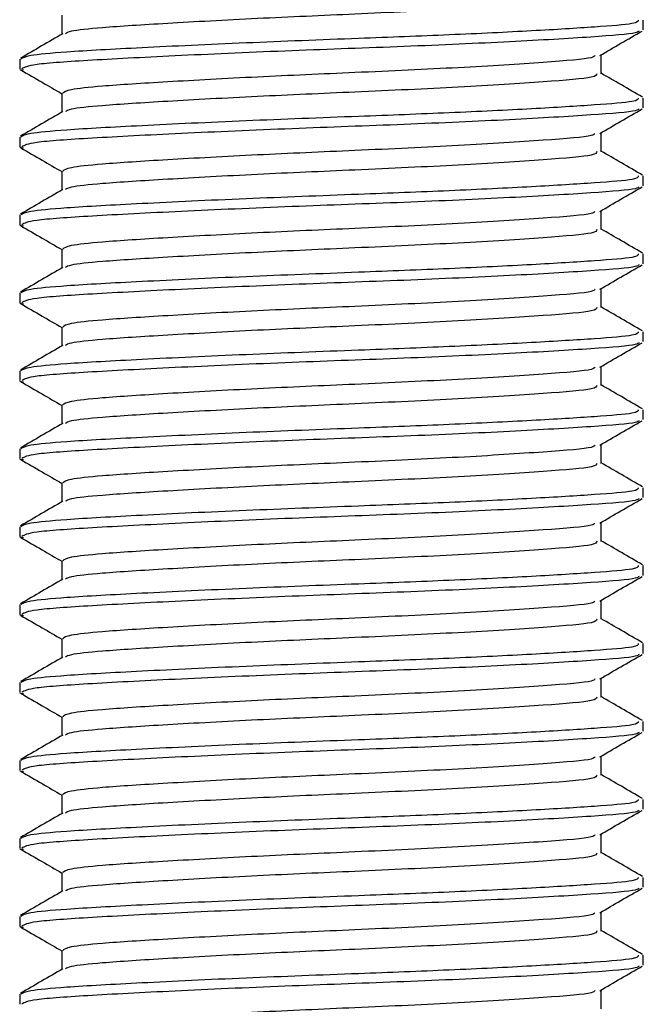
# Model space of a CAD drawing. Header units: millimetres. Extents: x 0 to 420, y 0 to 297.
# Tile 11 of 49: x 98.839 to 99.639, y 199.907 to 201.17. Entities that reach past the tile are written whole.
import ezdxf

# ---------------------------------------------------------------- set-up
doc = ezdxf.new("R2010")
doc.units = ezdxf.units.MM

msp = doc.modelspace()

# ---------------------------------------------------------------- linework, layer by layer
at = {"color": 7, "linetype": 'Continuous', "lineweight": 25}
for p, q in [((98.89356, 201.17557), (98.89356, 201.15129)), ((99.63943, 201.15686), (99.63943, 201.16939)), ((98.83943, 201.11935), (98.83943, 201.10684)), ((99.5853, 201.10057), (99.5853, 201.12495)), ((98.83977, 201.10617), (98.84416, 201.10542)), ((98.89356, 201.07557), (98.89356, 201.05129)), ((99.63943, 201.05686), (99.63943, 201.06939)), ((98.83943, 201.01935), (98.83943, 201.00684)), ((99.5853, 201.00057), (99.5853, 201.02495)), ((98.83977, 201.00617), (98.84416, 201.00542)), ((98.89356, 200.97557), (98.89356, 200.95129)), ((99.63943, 200.95686), (99.63943, 200.96939)), ((98.83943, 200.91935), (98.83943, 200.90684)), ((99.5853, 200.90057), (99.5853, 200.92495)), ((98.83977, 200.90617), (98.84416, 200.90542)), ((98.89356, 200.87557), (98.89356, 200.85129)), ((99.63943, 200.85686), (99.63943, 200.86939)), ((98.83943, 200.81935), (98.83943, 200.80684)), ((99.5853, 200.80057), (99.5853, 200.82495)), ((98.83977, 200.80617), (98.84416, 200.80542)), ((98.89356, 200.77557), (98.89356, 200.75129)), ((99.63943, 200.75686), (99.63943, 200.76939)), ((99.5853, 200.70057), (99.5853, 200.72495)), ((98.83943, 200.71935), (98.83943, 200.70684)), ((98.83977, 200.70617), (98.84416, 200.70542)), ((98.89356, 200.67557), (98.89356, 200.65129)), ((99.63943, 200.65686), (99.63943, 200.66939)), ((99.5853, 200.60057), (99.5853, 200.62495)), ((98.83943, 200.61935), (98.83943, 200.60684)), ((98.83977, 200.60617), (98.84416, 200.60542)), ((98.89356, 200.57557), (98.89356, 200.55129)), ((99.63943, 200.55686), (99.63943, 200.56939)), ((99.5853, 200.50057), (99.5853, 200.52495)), ((98.83943, 200.51935), (98.83943, 200.50684)), ((98.83977, 200.50617), (98.84416, 200.50542)), ((98.89356, 200.47557), (98.89356, 200.45129)), ((99.63943, 200.45686), (99.63943, 200.46939)), ((99.5853, 200.40057), (99.5853, 200.42495)), ((98.83943, 200.41935), (98.83943, 200.40684)), ((98.83977, 200.40617), (98.84416, 200.40542)), ((98.89356, 200.37557), (98.89356, 200.35129)), ((99.63943, 200.35686), (99.63943, 200.36939)), ((99.5853, 200.30057), (99.5853, 200.32495)), ((98.83943, 200.31935), (98.83943, 200.30684)), ((98.83977, 200.30617), (98.84416, 200.30542)), ((98.89356, 200.27557), (98.89356, 200.25129)), ((99.63943, 200.25686), (99.63943, 200.26939)), ((98.83943, 200.21935), (98.83943, 200.20684)), ((99.5853, 200.20057), (99.5853, 200.22495)), ((98.83977, 200.20617), (98.84416, 200.20542)), ((98.89356, 200.17557), (98.89356, 200.15129)), ((99.63943, 200.15686), (99.63943, 200.16939)), ((98.83943, 200.11935), (98.83943, 200.10684)), ((99.5853, 200.10057), (99.5853, 200.12495)), ((98.83977, 200.10617), (98.84416, 200.10542)), ((98.89356, 200.07557), (98.89356, 200.05129)), ((99.63943, 200.05686), (99.63943, 200.06939)), ((98.83943, 200.01935), (98.83943, 200.00684)), ((99.5853, 200.00057), (99.5853, 200.02495)), ((98.83977, 200.00617), (98.84416, 200.00542)), ((98.89356, 199.97557), (98.89356, 199.95129)), ((99.63943, 199.95686), (99.63943, 199.96939)), ((98.83943, 199.91935), (98.83943, 199.90684)), ((99.5853, 199.90057), (99.5853, 199.92495))]:
    msp.add_line(p, q, dxfattribs=at)
for points, knots in [([(99.40052, 201.18329), (99.35748, 201.18119), (99.27497, 201.17717), (99.14105, 201.17143), (99.02553, 201.16505), (98.94595, 201.16), (98.9037, 201.15565), (98.89974, 201.153), (98.89818, 201.15195)], [0, 0, 0, 0, 0.2013424, 0.3859426, 0.5759642, 0.7590702, 0.9049692, 1, 1, 1, 1]), ([(99.63293, 201.16939), (99.63277, 201.16787), (99.63243, 201.16469), (99.58011, 201.16056), (99.50014, 201.15557), (99.39383, 201.15039), (99.26633, 201.14548), (99.12592, 201.14017), (98.99212, 201.1338), (98.89958, 201.12875), (98.84768, 201.12396), (98.84306, 201.12085), (98.84083, 201.11935)], [0, 0, 0, 0, 0.0865397, 0.1807239, 0.2782381, 0.3770459, 0.4725658, 0.5884558, 0.7077454, 0.8226984, 0.9142919, 1, 1, 1, 1]), ([(99.63397, 201.15541), (99.63303, 201.15464), (99.62966, 201.15188), (99.57716, 201.14777), (99.47374, 201.14158), (99.33595, 201.13542), (99.18601, 201.13014), (99.0427, 201.12384), (98.92757, 201.11786), (98.85217, 201.11267), (98.8454, 201.10873), (98.84215, 201.10684)], [0, 0, 0, 0, 0.04590273, 0.1640029, 0.2864241, 0.40879124, 0.5269075, 0.64991026, 0.77145249, 0.89000345, 1, 1, 1, 1]), ([(99.58359, 201.12396), (99.59264, 201.1292), (99.61074, 201.13968), (99.62884, 201.15016), (99.63789, 201.1554)], [0, 0, 0, 0, 0.4999098, 1, 1, 1, 1]), ([(98.89474, 201.15198), (98.88569, 201.14673), (98.86758, 201.13624), (98.84947, 201.12576), (98.84042, 201.12052)], [0, 0, 0, 0, 0.4998987, 1, 1, 1, 1]), ([(99.57709, 201.12401), (99.5766, 201.12306), (99.57501, 201.11991), (99.51521, 201.11532), (99.40822, 201.10829), (99.27433, 201.10222), (99.14134, 201.09642), (99.02557, 201.09005), (98.94557, 201.085), (98.90063, 201.0802), (98.89664, 201.07708), (98.8947, 201.07557)], [0, 0, 0, 0, 0.0566683, 0.1867771, 0.3222071, 0.4544151, 0.5741791, 0.6974605, 0.8162551, 0.9109108, 1, 1, 1, 1]), ([(98.84097, 201.1054), (98.85002, 201.10016), (98.86756, 201.09001), (98.88508, 201.07986), (98.89356, 201.07495)], [0, 0, 0, 0, 0.5163558, 1, 1, 1, 1]), ([(99.57965, 201.10062), (99.57939, 201.09911), (99.57877, 201.0954), (99.51593, 201.09031), (99.40804, 201.08329), (99.27437, 201.07722), (99.14136, 201.07142), (99.02545, 201.06505), (98.94597, 201.06), (98.9037, 201.05565), (98.89974, 201.053), (98.89818, 201.05195)], [0, 0, 0, 0, 0.08849328, 0.2179785, 0.35275949, 0.48433382, 0.60352391, 0.72621442, 0.84443977, 0.93864183, 1, 1, 1, 1]), ([(99.63845, 201.07052), (99.62939, 201.07576), (99.61168, 201.08601), (99.59396, 201.09627), (99.5853, 201.10129)], [0, 0, 0, 0, 0.5112595, 1, 1, 1, 1]), ([(99.63293, 201.06939), (99.63277, 201.06787), (99.63243, 201.06469), (99.58011, 201.06056), (99.50014, 201.05557), (99.39383, 201.05039), (99.26633, 201.04548), (99.12592, 201.04017), (98.99212, 201.0338), (98.89958, 201.02875), (98.84768, 201.02396), (98.84306, 201.02085), (98.84083, 201.01935)], [0, 0, 0, 0, 0.0865397, 0.1807239, 0.2782381, 0.3770459, 0.4725658, 0.5884558, 0.7077454, 0.8226984, 0.9142919, 1, 1, 1, 1]), ([(99.63397, 201.05541), (99.63303, 201.05464), (99.62966, 201.05188), (99.57716, 201.04777), (99.47374, 201.04158), (99.33595, 201.03542), (99.18601, 201.03014), (99.0427, 201.02384), (98.92757, 201.01786), (98.85217, 201.01267), (98.8454, 201.00873), (98.84215, 201.00684)], [0, 0, 0, 0, 0.04590273, 0.1640029, 0.2864241, 0.40879124, 0.5269075, 0.64991026, 0.77145249, 0.89000345, 1, 1, 1, 1]), ([(99.58359, 201.02396), (99.59264, 201.0292), (99.61074, 201.03968), (99.62884, 201.05016), (99.63789, 201.0554)], [0, 0, 0, 0, 0.4999098, 1, 1, 1, 1]), ([(98.89474, 201.05198), (98.88569, 201.04673), (98.86758, 201.03624), (98.84947, 201.02576), (98.84042, 201.02052)], [0, 0, 0, 0, 0.4998987, 1, 1, 1, 1]), ([(99.57709, 201.02401), (99.5766, 201.02306), (99.57501, 201.01991), (99.51521, 201.01532), (99.40822, 201.00829), (99.27433, 201.00222), (99.14134, 200.99642), (99.02557, 200.99005), (98.94557, 200.985), (98.90063, 200.9802), (98.89664, 200.97708), (98.8947, 200.97557)], [0, 0, 0, 0, 0.0566683, 0.1867771, 0.3222071, 0.4544151, 0.5741791, 0.6974605, 0.8162551, 0.9109108, 1, 1, 1, 1]), ([(98.84097, 201.0054), (98.85002, 201.00016), (98.86756, 200.99001), (98.88508, 200.97986), (98.89356, 200.97495)], [0, 0, 0, 0, 0.5163558, 1, 1, 1, 1]), ([(99.57965, 201.00062), (99.57939, 200.99911), (99.57877, 200.9954), (99.51593, 200.99031), (99.40804, 200.98329), (99.27437, 200.97722), (99.14136, 200.97142), (99.02545, 200.96505), (98.94597, 200.96), (98.9037, 200.95565), (98.89974, 200.953), (98.89818, 200.95195)], [0, 0, 0, 0, 0.08849328, 0.2179785, 0.35275949, 0.48433382, 0.60352391, 0.72621442, 0.84443977, 0.93864183, 1, 1, 1, 1]), ([(99.63845, 200.97052), (99.62939, 200.97576), (99.61168, 200.98601), (99.59396, 200.99627), (99.5853, 201.00129)], [0, 0, 0, 0, 0.5112595, 1, 1, 1, 1]), ([(99.63293, 200.96939), (99.63277, 200.96787), (99.63243, 200.96469), (99.58011, 200.96056), (99.50014, 200.95557), (99.39383, 200.95039), (99.26633, 200.94548), (99.12592, 200.94017), (98.99212, 200.9338), (98.89958, 200.92875), (98.84768, 200.92396), (98.84306, 200.92085), (98.84083, 200.91935)], [0, 0, 0, 0, 0.0865397, 0.1807239, 0.2782381, 0.3770459, 0.4725658, 0.5884558, 0.7077454, 0.8226984, 0.9142919, 1, 1, 1, 1]), ([(98.89474, 200.95198), (98.88569, 200.94673), (98.86758, 200.93624), (98.84947, 200.92576), (98.84042, 200.92052)], [0, 0, 0, 0, 0.4998987, 1, 1, 1, 1]), ([(99.63397, 200.95541), (99.63303, 200.95464), (99.62966, 200.95188), (99.57716, 200.94777), (99.47374, 200.94158), (99.33595, 200.93542), (99.18601, 200.93014), (99.0427, 200.92384), (98.92757, 200.91786), (98.85217, 200.91267), (98.8454, 200.90873), (98.84215, 200.90684)], [0, 0, 0, 0, 0.04590273, 0.1640029, 0.2864241, 0.40879124, 0.5269075, 0.64991026, 0.77145249, 0.89000345, 1, 1, 1, 1]), ([(99.58359, 200.92396), (99.59264, 200.9292), (99.61074, 200.93968), (99.62884, 200.95016), (99.63789, 200.9554)], [0, 0, 0, 0, 0.4999098, 1, 1, 1, 1]), ([(99.57709, 200.92401), (99.5766, 200.92306), (99.57501, 200.91991), (99.51521, 200.91532), (99.40822, 200.90829), (99.27433, 200.90222), (99.14134, 200.89642), (99.02557, 200.89005), (98.94557, 200.885), (98.90063, 200.8802), (98.89664, 200.87708), (98.8947, 200.87557)], [0, 0, 0, 0, 0.0566683, 0.1867771, 0.3222071, 0.4544151, 0.5741791, 0.6974605, 0.8162551, 0.9109108, 1, 1, 1, 1]), ([(98.84097, 200.9054), (98.85002, 200.90016), (98.86756, 200.89001), (98.88508, 200.87986), (98.89356, 200.87495)], [0, 0, 0, 0, 0.51635581, 1, 1, 1, 1]), ([(99.57965, 200.90062), (99.57939, 200.89911), (99.57877, 200.8954), (99.51593, 200.89031), (99.40804, 200.88329), (99.27437, 200.87722), (99.14136, 200.87142), (99.02545, 200.86505), (98.94597, 200.86), (98.9037, 200.85565), (98.89974, 200.853), (98.89818, 200.85195)], [0, 0, 0, 0, 0.0884933, 0.2179785, 0.3527595, 0.4843338, 0.6035239, 0.7262144, 0.8444398, 0.9386418, 1, 1, 1, 1]), ([(99.63845, 200.87052), (99.62939, 200.87576), (99.61168, 200.88601), (99.59396, 200.89627), (99.5853, 200.90129)], [0, 0, 0, 0, 0.5112595, 1, 1, 1, 1]), ([(99.63293, 200.86939), (99.63277, 200.86787), (99.63243, 200.86469), (99.58011, 200.86056), (99.50014, 200.85557), (99.39383, 200.85039), (99.26633, 200.84548), (99.12592, 200.84017), (98.99212, 200.8338), (98.89958, 200.82875), (98.84768, 200.82396), (98.84306, 200.82085), (98.84083, 200.81935)], [0, 0, 0, 0, 0.08653971, 0.18072393, 0.27823806, 0.37704594, 0.47256582, 0.5884558, 0.70774541, 0.82269836, 0.91429192, 1, 1, 1, 1]), ([(98.89474, 200.85198), (98.88569, 200.84673), (98.86758, 200.83624), (98.84947, 200.82576), (98.84042, 200.82052)], [0, 0, 0, 0, 0.4998987, 1, 1, 1, 1]), ([(99.63397, 200.85541), (99.63303, 200.85464), (99.62966, 200.85188), (99.57716, 200.84777), (99.47374, 200.84158), (99.33595, 200.83542), (99.18601, 200.83014), (99.0427, 200.82384), (98.92757, 200.81786), (98.85217, 200.81267), (98.8454, 200.80873), (98.84215, 200.80684)], [0, 0, 0, 0, 0.0459027, 0.1640029, 0.2864241, 0.4087912, 0.5269075, 0.6499103, 0.7714525, 0.8900034, 1, 1, 1, 1]), ([(99.58359, 200.82396), (99.59264, 200.8292), (99.61074, 200.83968), (99.62884, 200.85016), (99.63789, 200.8554)], [0, 0, 0, 0, 0.4999098, 1, 1, 1, 1]), ([(99.57709, 200.82401), (99.5766, 200.82306), (99.57501, 200.81991), (99.51521, 200.81532), (99.40822, 200.80829), (99.27433, 200.80222), (99.14134, 200.79642), (99.02557, 200.79005), (98.94557, 200.785), (98.90063, 200.7802), (98.89664, 200.77708), (98.8947, 200.77557)], [0, 0, 0, 0, 0.0566683, 0.1867771, 0.3222071, 0.4544151, 0.5741791, 0.6974605, 0.8162551, 0.9109108, 1, 1, 1, 1]), ([(98.84097, 200.8054), (98.85002, 200.80016), (98.86756, 200.79001), (98.88508, 200.77986), (98.89356, 200.77495)], [0, 0, 0, 0, 0.5163558, 1, 1, 1, 1]), ([(99.57965, 200.80062), (99.57939, 200.79911), (99.57877, 200.7954), (99.51593, 200.79031), (99.40804, 200.78329), (99.27437, 200.77722), (99.14136, 200.77142), (99.02545, 200.76505), (98.94597, 200.76), (98.9037, 200.75565), (98.89974, 200.753), (98.89818, 200.75195)], [0, 0, 0, 0, 0.0884933, 0.2179785, 0.3527595, 0.4843338, 0.6035239, 0.7262144, 0.8444398, 0.9386418, 1, 1, 1, 1]), ([(99.63845, 200.77052), (99.62939, 200.77576), (99.61168, 200.78601), (99.59396, 200.79627), (99.5853, 200.80129)], [0, 0, 0, 0, 0.5112595, 1, 1, 1, 1]), ([(99.63293, 200.76939), (99.63277, 200.76787), (99.63243, 200.76469), (99.58011, 200.76056), (99.50014, 200.75557), (99.39383, 200.75039), (99.26633, 200.74548), (99.12592, 200.74017), (98.99212, 200.7338), (98.89958, 200.72875), (98.84768, 200.72396), (98.84306, 200.72085), (98.84083, 200.71935)], [0, 0, 0, 0, 0.0865397, 0.1807239, 0.2782381, 0.3770459, 0.4725658, 0.5884558, 0.7077454, 0.8226984, 0.9142919, 1, 1, 1, 1]), ([(98.89474, 200.75198), (98.88569, 200.74673), (98.86758, 200.73624), (98.84947, 200.72576), (98.84042, 200.72052)], [0, 0, 0, 0, 0.4998987, 1, 1, 1, 1]), ([(99.63397, 200.75541), (99.63303, 200.75464), (99.62966, 200.75188), (99.57716, 200.74777), (99.47374, 200.74158), (99.33595, 200.73542), (99.18601, 200.73014), (99.0427, 200.72384), (98.92757, 200.71786), (98.85217, 200.71267), (98.8454, 200.70873), (98.84215, 200.70684)], [0, 0, 0, 0, 0.04590273, 0.1640029, 0.2864241, 0.40879124, 0.5269075, 0.64991026, 0.77145249, 0.89000345, 1, 1, 1, 1]), ([(99.58359, 200.72396), (99.59264, 200.7292), (99.61074, 200.73968), (99.62884, 200.75016), (99.63789, 200.7554)], [0, 0, 0, 0, 0.4999098, 1, 1, 1, 1]), ([(99.57709, 200.72401), (99.5766, 200.72306), (99.57501, 200.71991), (99.51521, 200.71532), (99.40822, 200.70829), (99.27433, 200.70222), (99.14134, 200.69642), (99.02557, 200.69005), (98.94557, 200.685), (98.90063, 200.6802), (98.89664, 200.67708), (98.8947, 200.67557)], [0, 0, 0, 0, 0.0566683, 0.1867771, 0.3222071, 0.4544151, 0.5741791, 0.6974605, 0.8162551, 0.9109108, 1, 1, 1, 1]), ([(98.84097, 200.7054), (98.85002, 200.70016), (98.86756, 200.69001), (98.88508, 200.67986), (98.89356, 200.67495)], [0, 0, 0, 0, 0.5163558, 1, 1, 1, 1]), ([(99.57965, 200.70062), (99.57939, 200.69911), (99.57877, 200.6954), (99.51593, 200.69031), (99.40804, 200.68329), (99.27437, 200.67722), (99.14136, 200.67142), (99.02545, 200.66505), (98.94597, 200.66), (98.9037, 200.65565), (98.89974, 200.653), (98.89818, 200.65195)], [0, 0, 0, 0, 0.0884933, 0.2179785, 0.3527595, 0.4843338, 0.6035239, 0.7262144, 0.8444398, 0.9386418, 1, 1, 1, 1]), ([(99.63845, 200.67052), (99.62939, 200.67576), (99.61168, 200.68601), (99.59396, 200.69627), (99.5853, 200.70129)], [0, 0, 0, 0, 0.5112595, 1, 1, 1, 1]), ([(99.63293, 200.66939), (99.63277, 200.66787), (99.63243, 200.66469), (99.58011, 200.66056), (99.50014, 200.65557), (99.39383, 200.65039), (99.26633, 200.64548), (99.12592, 200.64017), (98.99212, 200.6338), (98.89958, 200.62875), (98.84768, 200.62396), (98.84306, 200.62085), (98.84083, 200.61935)], [0, 0, 0, 0, 0.0865397, 0.1807239, 0.2782381, 0.3770459, 0.4725658, 0.5884558, 0.7077454, 0.8226984, 0.9142919, 1, 1, 1, 1]), ([(98.89474, 200.65198), (98.88569, 200.64673), (98.86758, 200.63624), (98.84947, 200.62576), (98.84042, 200.62052)], [0, 0, 0, 0, 0.4998987, 1, 1, 1, 1]), ([(99.63397, 200.65541), (99.63303, 200.65464), (99.62966, 200.65188), (99.57716, 200.64777), (99.47374, 200.64158), (99.33595, 200.63542), (99.18601, 200.63014), (99.0427, 200.62384), (98.92757, 200.61786), (98.85217, 200.61267), (98.8454, 200.60873), (98.84215, 200.60684)], [0, 0, 0, 0, 0.0459027, 0.1640029, 0.2864241, 0.4087912, 0.5269075, 0.6499103, 0.7714525, 0.8900034, 1, 1, 1, 1]), ([(99.58359, 200.62396), (99.59264, 200.6292), (99.61074, 200.63968), (99.62884, 200.65016), (99.63789, 200.6554)], [0, 0, 0, 0, 0.4999098, 1, 1, 1, 1]), ([(99.57709, 200.62401), (99.5766, 200.62306), (99.57501, 200.61991), (99.51521, 200.61532), (99.40822, 200.60829), (99.27433, 200.60222), (99.14134, 200.59642), (99.02557, 200.59005), (98.94557, 200.585), (98.90063, 200.5802), (98.89664, 200.57708), (98.8947, 200.57557)], [0, 0, 0, 0, 0.0566683, 0.1867771, 0.3222071, 0.4544151, 0.5741791, 0.6974605, 0.8162551, 0.9109108, 1, 1, 1, 1]), ([(98.84097, 200.6054), (98.85002, 200.60016), (98.86756, 200.59001), (98.88508, 200.57986), (98.89356, 200.57495)], [0, 0, 0, 0, 0.51635581, 1, 1, 1, 1]), ([(99.57965, 200.60062), (99.57939, 200.59911), (99.57877, 200.5954), (99.51593, 200.59031), (99.40804, 200.58329), (99.27437, 200.57722), (99.14136, 200.57142), (99.02545, 200.56505), (98.94597, 200.56), (98.9037, 200.55565), (98.89974, 200.553), (98.89818, 200.55195)], [0, 0, 0, 0, 0.0884933, 0.2179785, 0.3527595, 0.4843338, 0.6035239, 0.7262144, 0.8444398, 0.9386418, 1, 1, 1, 1]), ([(99.63845, 200.57052), (99.62939, 200.57576), (99.61168, 200.58601), (99.59396, 200.59627), (99.5853, 200.60129)], [0, 0, 0, 0, 0.5112595, 1, 1, 1, 1]), ([(99.63293, 200.56939), (99.63277, 200.56787), (99.63243, 200.56469), (99.58011, 200.56056), (99.50014, 200.55557), (99.39383, 200.55039), (99.26633, 200.54548), (99.12592, 200.54017), (98.99212, 200.5338), (98.89958, 200.52875), (98.84768, 200.52396), (98.84306, 200.52085), (98.84083, 200.51935)], [0, 0, 0, 0, 0.0865397, 0.1807239, 0.2782381, 0.3770459, 0.4725658, 0.5884558, 0.7077454, 0.8226984, 0.9142919, 1, 1, 1, 1]), ([(98.89474, 200.55198), (98.88569, 200.54673), (98.86758, 200.53624), (98.84947, 200.52576), (98.84042, 200.52052)], [0, 0, 0, 0, 0.4998987, 1, 1, 1, 1]), ([(99.63397, 200.55541), (99.63303, 200.55464), (99.62966, 200.55188), (99.57716, 200.54777), (99.47374, 200.54158), (99.33595, 200.53542), (99.18601, 200.53014), (99.0427, 200.52384), (98.92757, 200.51786), (98.85217, 200.51267), (98.8454, 200.50873), (98.84215, 200.50684)], [0, 0, 0, 0, 0.0459027, 0.1640029, 0.2864241, 0.4087912, 0.5269075, 0.6499103, 0.7714525, 0.8900034, 1, 1, 1, 1]), ([(99.58359, 200.52396), (99.59264, 200.5292), (99.61074, 200.53968), (99.62884, 200.55016), (99.63789, 200.5554)], [0, 0, 0, 0, 0.4999098, 1, 1, 1, 1]), ([(99.57709, 200.52401), (99.5766, 200.52306), (99.57501, 200.51991), (99.51521, 200.51532), (99.40822, 200.50829), (99.27433, 200.50222), (99.14134, 200.49642), (99.02557, 200.49005), (98.94557, 200.485), (98.90063, 200.4802), (98.89664, 200.47708), (98.8947, 200.47557)], [0, 0, 0, 0, 0.0566683, 0.1867771, 0.3222071, 0.4544151, 0.5741791, 0.6974605, 0.8162551, 0.9109108, 1, 1, 1, 1]), ([(98.84097, 200.5054), (98.85002, 200.50016), (98.86756, 200.49001), (98.88508, 200.47986), (98.89356, 200.47495)], [0, 0, 0, 0, 0.5163558, 1, 1, 1, 1]), ([(99.57965, 200.50062), (99.57939, 200.49911), (99.57877, 200.4954), (99.51593, 200.49031), (99.40804, 200.48329), (99.27437, 200.47722), (99.14136, 200.47142), (99.02545, 200.46505), (98.94597, 200.46), (98.9037, 200.45565), (98.89974, 200.453), (98.89818, 200.45195)], [0, 0, 0, 0, 0.0884933, 0.2179785, 0.3527595, 0.4843338, 0.6035239, 0.7262144, 0.8444398, 0.9386418, 1, 1, 1, 1]), ([(99.63845, 200.47052), (99.62939, 200.47576), (99.61168, 200.48601), (99.59396, 200.49627), (99.5853, 200.50129)], [0, 0, 0, 0, 0.5112595, 1, 1, 1, 1]), ([(99.63293, 200.46939), (99.63277, 200.46787), (99.63243, 200.46469), (99.58011, 200.46056), (99.50014, 200.45557), (99.39383, 200.45039), (99.26633, 200.44548), (99.12592, 200.44017), (98.99212, 200.4338), (98.89958, 200.42875), (98.84768, 200.42396), (98.84306, 200.42085), (98.84083, 200.41935)], [0, 0, 0, 0, 0.0865397, 0.1807239, 0.2782381, 0.3770459, 0.4725658, 0.5884558, 0.7077454, 0.8226984, 0.9142919, 1, 1, 1, 1]), ([(98.89474, 200.45198), (98.88569, 200.44673), (98.86758, 200.43624), (98.84947, 200.42576), (98.84042, 200.42052)], [0, 0, 0, 0, 0.4998987, 1, 1, 1, 1]), ([(99.63397, 200.45541), (99.63303, 200.45464), (99.62966, 200.45188), (99.57716, 200.44777), (99.47374, 200.44158), (99.33595, 200.43542), (99.18601, 200.43014), (99.0427, 200.42384), (98.92757, 200.41786), (98.85217, 200.41267), (98.8454, 200.40873), (98.84215, 200.40684)], [0, 0, 0, 0, 0.0459027, 0.1640029, 0.2864241, 0.4087912, 0.5269075, 0.6499103, 0.7714525, 0.8900034, 1, 1, 1, 1]), ([(99.58359, 200.42396), (99.59264, 200.4292), (99.61074, 200.43968), (99.62884, 200.45016), (99.63789, 200.4554)], [0, 0, 0, 0, 0.4999098, 1, 1, 1, 1]), ([(99.57709, 200.42401), (99.5766, 200.42306), (99.57501, 200.41991), (99.51521, 200.41532), (99.40822, 200.40829), (99.27433, 200.40222), (99.14134, 200.39642), (99.02557, 200.39005), (98.94557, 200.385), (98.90063, 200.3802), (98.89664, 200.37708), (98.8947, 200.37557)], [0, 0, 0, 0, 0.0566683, 0.1867771, 0.3222071, 0.4544151, 0.5741791, 0.6974605, 0.8162551, 0.9109108, 1, 1, 1, 1]), ([(98.84097, 200.4054), (98.85002, 200.40016), (98.86756, 200.39001), (98.88508, 200.37986), (98.89356, 200.37495)], [0, 0, 0, 0, 0.5163558, 1, 1, 1, 1]), ([(99.57965, 200.40062), (99.57939, 200.39911), (99.57877, 200.3954), (99.51593, 200.39031), (99.40804, 200.38329), (99.27437, 200.37722), (99.14136, 200.37142), (99.02545, 200.36505), (98.94597, 200.36), (98.9037, 200.35565), (98.89974, 200.353), (98.89818, 200.35195)], [0, 0, 0, 0, 0.0884933, 0.2179785, 0.3527595, 0.4843338, 0.6035239, 0.7262144, 0.8444398, 0.9386418, 1, 1, 1, 1]), ([(99.63845, 200.37052), (99.62939, 200.37576), (99.61168, 200.38601), (99.59396, 200.39627), (99.5853, 200.40129)], [0, 0, 0, 0, 0.5112595, 1, 1, 1, 1]), ([(99.63293, 200.36939), (99.63277, 200.36787), (99.63243, 200.36469), (99.58011, 200.36056), (99.50014, 200.35557), (99.39383, 200.35039), (99.26633, 200.34548), (99.12592, 200.34017), (98.99212, 200.3338), (98.89958, 200.32875), (98.84768, 200.32396), (98.84306, 200.32085), (98.84083, 200.31935)], [0, 0, 0, 0, 0.0865397, 0.1807239, 0.2782381, 0.3770459, 0.4725658, 0.5884558, 0.7077454, 0.8226984, 0.9142919, 1, 1, 1, 1]), ([(98.89474, 200.35198), (98.88569, 200.34673), (98.86758, 200.33624), (98.84947, 200.32576), (98.84042, 200.32052)], [0, 0, 0, 0, 0.4998987, 1, 1, 1, 1]), ([(99.63397, 200.35541), (99.63303, 200.35464), (99.62966, 200.35188), (99.57716, 200.34777), (99.47374, 200.34158), (99.33595, 200.33542), (99.18601, 200.33014), (99.0427, 200.32384), (98.92757, 200.31786), (98.85217, 200.31267), (98.8454, 200.30873), (98.84215, 200.30684)], [0, 0, 0, 0, 0.0459027, 0.1640029, 0.2864241, 0.4087912, 0.5269075, 0.6499103, 0.7714525, 0.8900034, 1, 1, 1, 1]), ([(99.58359, 200.32396), (99.59264, 200.3292), (99.61074, 200.33968), (99.62884, 200.35016), (99.63789, 200.3554)], [0, 0, 0, 0, 0.4999098, 1, 1, 1, 1]), ([(99.57709, 200.32401), (99.5766, 200.32306), (99.57501, 200.31991), (99.51521, 200.31532), (99.40822, 200.30829), (99.27433, 200.30222), (99.14134, 200.29642), (99.02557, 200.29005), (98.94557, 200.285), (98.90063, 200.2802), (98.89664, 200.27708), (98.8947, 200.27557)], [0, 0, 0, 0, 0.0566683, 0.1867771, 0.3222071, 0.4544151, 0.5741791, 0.6974605, 0.8162551, 0.9109108, 1, 1, 1, 1]), ([(98.84097, 200.3054), (98.85002, 200.30016), (98.86756, 200.29001), (98.88508, 200.27986), (98.89356, 200.27495)], [0, 0, 0, 0, 0.5163558, 1, 1, 1, 1]), ([(99.57965, 200.30062), (99.57939, 200.29911), (99.57877, 200.2954), (99.51593, 200.29031), (99.40804, 200.28329), (99.27437, 200.27722), (99.14136, 200.27142), (99.02545, 200.26505), (98.94597, 200.26), (98.9037, 200.25565), (98.89974, 200.253), (98.89818, 200.25195)], [0, 0, 0, 0, 0.08849328, 0.2179785, 0.35275949, 0.48433382, 0.60352391, 0.72621442, 0.84443977, 0.93864183, 1, 1, 1, 1]), ([(99.63845, 200.27052), (99.62939, 200.27576), (99.61168, 200.28601), (99.59396, 200.29627), (99.5853, 200.30129)], [0, 0, 0, 0, 0.5112595, 1, 1, 1, 1]), ([(99.63293, 200.26939), (99.63277, 200.26787), (99.63243, 200.26469), (99.58011, 200.26056), (99.50014, 200.25557), (99.39383, 200.25039), (99.26633, 200.24548), (99.12592, 200.24017), (98.99212, 200.2338), (98.89958, 200.22875), (98.84768, 200.22396), (98.84306, 200.22085), (98.84083, 200.21935)], [0, 0, 0, 0, 0.0865397, 0.1807239, 0.2782381, 0.3770459, 0.4725658, 0.5884558, 0.7077454, 0.8226984, 0.9142919, 1, 1, 1, 1]), ([(98.89474, 200.25198), (98.88569, 200.24673), (98.86758, 200.23624), (98.84947, 200.22576), (98.84042, 200.22052)], [0, 0, 0, 0, 0.49989867, 1, 1, 1, 1]), ([(99.63397, 200.25541), (99.63303, 200.25464), (99.62966, 200.25188), (99.57716, 200.24777), (99.47374, 200.24158), (99.33595, 200.23542), (99.18601, 200.23014), (99.0427, 200.22384), (98.92757, 200.21786), (98.85217, 200.21267), (98.8454, 200.20873), (98.84215, 200.20684)], [0, 0, 0, 0, 0.0459027, 0.1640029, 0.2864241, 0.4087912, 0.5269075, 0.6499103, 0.7714525, 0.8900034, 1, 1, 1, 1]), ([(99.58359, 200.22396), (99.59264, 200.2292), (99.61074, 200.23968), (99.62884, 200.25016), (99.63789, 200.2554)], [0, 0, 0, 0, 0.4999098, 1, 1, 1, 1]), ([(99.57709, 200.22401), (99.5766, 200.22306), (99.57501, 200.21991), (99.51521, 200.21532), (99.40822, 200.20829), (99.27433, 200.20222), (99.14134, 200.19642), (99.02557, 200.19005), (98.94557, 200.185), (98.90063, 200.1802), (98.89664, 200.17708), (98.8947, 200.17557)], [0, 0, 0, 0, 0.0566683, 0.1867771, 0.3222071, 0.4544151, 0.5741791, 0.6974605, 0.8162551, 0.9109108, 1, 1, 1, 1]), ([(98.84097, 200.2054), (98.85002, 200.20016), (98.86756, 200.19001), (98.88508, 200.17986), (98.89356, 200.17495)], [0, 0, 0, 0, 0.51635581, 1, 1, 1, 1]), ([(99.57965, 200.20062), (99.57939, 200.19911), (99.57877, 200.1954), (99.51593, 200.19031), (99.40804, 200.18329), (99.27437, 200.17722), (99.14136, 200.17142), (99.02545, 200.16505), (98.94597, 200.16), (98.9037, 200.15565), (98.89974, 200.153), (98.89818, 200.15195)], [0, 0, 0, 0, 0.0884933, 0.2179785, 0.3527595, 0.4843338, 0.6035239, 0.7262144, 0.8444398, 0.9386418, 1, 1, 1, 1]), ([(99.63845, 200.17052), (99.62939, 200.17576), (99.61168, 200.18601), (99.59396, 200.19627), (99.5853, 200.20129)], [0, 0, 0, 0, 0.5112595, 1, 1, 1, 1]), ([(99.63293, 200.16939), (99.63277, 200.16787), (99.63243, 200.16469), (99.58011, 200.16056), (99.50014, 200.15557), (99.39383, 200.15039), (99.26633, 200.14548), (99.12592, 200.14017), (98.99212, 200.1338), (98.89958, 200.12875), (98.84768, 200.12396), (98.84306, 200.12085), (98.84083, 200.11935)], [0, 0, 0, 0, 0.0865397, 0.1807239, 0.2782381, 0.3770459, 0.4725658, 0.5884558, 0.7077454, 0.8226984, 0.9142919, 1, 1, 1, 1]), ([(98.89474, 200.15198), (98.88569, 200.14673), (98.86758, 200.13624), (98.84947, 200.12576), (98.84042, 200.12052)], [0, 0, 0, 0, 0.49989867, 1, 1, 1, 1]), ([(99.63397, 200.15541), (99.63303, 200.15464), (99.62966, 200.15188), (99.57716, 200.14777), (99.47374, 200.14158), (99.33595, 200.13542), (99.18601, 200.13014), (99.0427, 200.12384), (98.92757, 200.11786), (98.85217, 200.11267), (98.8454, 200.10873), (98.84215, 200.10684)], [0, 0, 0, 0, 0.0459027, 0.1640029, 0.2864241, 0.4087912, 0.5269075, 0.6499103, 0.7714525, 0.8900034, 1, 1, 1, 1]), ([(99.58359, 200.12396), (99.59264, 200.1292), (99.61074, 200.13968), (99.62884, 200.15016), (99.63789, 200.1554)], [0, 0, 0, 0, 0.4999098, 1, 1, 1, 1]), ([(99.57709, 200.12401), (99.5766, 200.12306), (99.57501, 200.11991), (99.51521, 200.11532), (99.40822, 200.10829), (99.27433, 200.10222), (99.14134, 200.09642), (99.02557, 200.09005), (98.94557, 200.085), (98.90063, 200.0802), (98.89664, 200.07708), (98.8947, 200.07557)], [0, 0, 0, 0, 0.0566683, 0.1867771, 0.3222071, 0.4544151, 0.5741791, 0.6974605, 0.8162551, 0.9109108, 1, 1, 1, 1]), ([(98.84097, 200.1054), (98.85002, 200.10016), (98.86756, 200.09001), (98.88508, 200.07986), (98.89356, 200.07495)], [0, 0, 0, 0, 0.5163558, 1, 1, 1, 1]), ([(99.57965, 200.10062), (99.57939, 200.09911), (99.57877, 200.0954), (99.51593, 200.09031), (99.40804, 200.08329), (99.27437, 200.07722), (99.14136, 200.07142), (99.02545, 200.06505), (98.94597, 200.06), (98.9037, 200.05565), (98.89974, 200.053), (98.89818, 200.05195)], [0, 0, 0, 0, 0.0884933, 0.2179785, 0.3527595, 0.4843338, 0.6035239, 0.7262144, 0.8444398, 0.9386418, 1, 1, 1, 1]), ([(99.63845, 200.07052), (99.62939, 200.07576), (99.61168, 200.08601), (99.59396, 200.09627), (99.5853, 200.10129)], [0, 0, 0, 0, 0.5112595, 1, 1, 1, 1]), ([(99.63293, 200.06939), (99.63277, 200.06787), (99.63243, 200.06469), (99.58011, 200.06056), (99.50014, 200.05557), (99.39383, 200.05039), (99.26633, 200.04548), (99.12592, 200.04017), (98.99212, 200.0338), (98.89958, 200.02875), (98.84768, 200.02396), (98.84306, 200.02085), (98.84083, 200.01935)], [0, 0, 0, 0, 0.0865397, 0.1807239, 0.2782381, 0.3770459, 0.4725658, 0.5884558, 0.7077454, 0.8226984, 0.9142919, 1, 1, 1, 1]), ([(99.63397, 200.05541), (99.63303, 200.05464), (99.62966, 200.05188), (99.57716, 200.04777), (99.47374, 200.04158), (99.33595, 200.03542), (99.18601, 200.03014), (99.0427, 200.02384), (98.92757, 200.01786), (98.85217, 200.01267), (98.8454, 200.00873), (98.84215, 200.00684)], [0, 0, 0, 0, 0.0459027, 0.1640029, 0.2864241, 0.4087912, 0.5269075, 0.6499103, 0.7714525, 0.8900034, 1, 1, 1, 1]), ([(99.58359, 200.02396), (99.59264, 200.0292), (99.61074, 200.03968), (99.62884, 200.05016), (99.63789, 200.0554)], [0, 0, 0, 0, 0.4999098, 1, 1, 1, 1]), ([(98.89474, 200.05198), (98.88569, 200.04673), (98.86758, 200.03624), (98.84947, 200.02576), (98.84042, 200.02052)], [0, 0, 0, 0, 0.4998987, 1, 1, 1, 1]), ([(99.57709, 200.02401), (99.5766, 200.02306), (99.57501, 200.01991), (99.51521, 200.01532), (99.40822, 200.00829), (99.27433, 200.00222), (99.14134, 199.99642), (99.02557, 199.99005), (98.94557, 199.985), (98.90063, 199.9802), (98.89664, 199.97708), (98.8947, 199.97557)], [0, 0, 0, 0, 0.0566683, 0.1867771, 0.3222071, 0.4544151, 0.5741791, 0.6974605, 0.8162551, 0.9109108, 1, 1, 1, 1]), ([(98.84097, 200.0054), (98.85002, 200.00016), (98.86756, 199.99001), (98.88508, 199.97986), (98.89356, 199.97495)], [0, 0, 0, 0, 0.5163558, 1, 1, 1, 1]), ([(99.57965, 200.00062), (99.57939, 199.99911), (99.57877, 199.9954), (99.51593, 199.99031), (99.40804, 199.98329), (99.27437, 199.97722), (99.14136, 199.97142), (99.02545, 199.96505), (98.94597, 199.96), (98.9037, 199.95565), (98.89974, 199.953), (98.89818, 199.95195)], [0, 0, 0, 0, 0.0884933, 0.2179785, 0.3527595, 0.4843338, 0.6035239, 0.7262144, 0.8444398, 0.9386418, 1, 1, 1, 1]), ([(99.63845, 199.97052), (99.62939, 199.97576), (99.61168, 199.98601), (99.59396, 199.99627), (99.5853, 200.00129)], [0, 0, 0, 0, 0.5112595, 1, 1, 1, 1]), ([(99.63293, 199.96939), (99.63277, 199.96787), (99.63243, 199.96469), (99.58011, 199.96056), (99.50014, 199.95557), (99.39383, 199.95039), (99.26633, 199.94548), (99.12592, 199.94017), (98.99212, 199.9338), (98.89958, 199.92875), (98.84768, 199.92396), (98.84306, 199.92085), (98.84083, 199.91935)], [0, 0, 0, 0, 0.0865397, 0.1807239, 0.2782381, 0.3770459, 0.4725658, 0.5884558, 0.7077454, 0.8226984, 0.9142919, 1, 1, 1, 1]), ([(99.63397, 199.95541), (99.63303, 199.95464), (99.62966, 199.95188), (99.57716, 199.94777), (99.47374, 199.94158), (99.33595, 199.93542), (99.18601, 199.93014), (99.0427, 199.92384), (98.92757, 199.91786), (98.85217, 199.91267), (98.8454, 199.90873), (98.84215, 199.90684)], [0, 0, 0, 0, 0.0459027, 0.1640029, 0.2864241, 0.4087912, 0.5269075, 0.6499103, 0.7714525, 0.8900034, 1, 1, 1, 1]), ([(99.58359, 199.92396), (99.59264, 199.9292), (99.61074, 199.93968), (99.62884, 199.95016), (99.63789, 199.9554)], [0, 0, 0, 0, 0.4999098, 1, 1, 1, 1]), ([(98.89474, 199.95198), (98.88569, 199.94673), (98.86758, 199.93624), (98.84947, 199.92576), (98.84042, 199.92052)], [0, 0, 0, 0, 0.4998987, 1, 1, 1, 1]), ([(99.57709, 199.92401), (99.5766, 199.92306), (99.57501, 199.91991), (99.51521, 199.91532), (99.40822, 199.90829), (99.27433, 199.90222), (99.14134, 199.89642), (99.02557, 199.89005), (98.94557, 199.885), (98.90063, 199.8802), (98.89664, 199.87708), (98.8947, 199.87557)], [0, 0, 0, 0, 0.0566683, 0.1867771, 0.3222071, 0.4544151, 0.5741791, 0.6974605, 0.8162551, 0.9109108, 1, 1, 1, 1])]:
    msp.add_open_spline(points, degree=3, knots=knots, dxfattribs=at)

doc.saveas('drawing.dxf')
